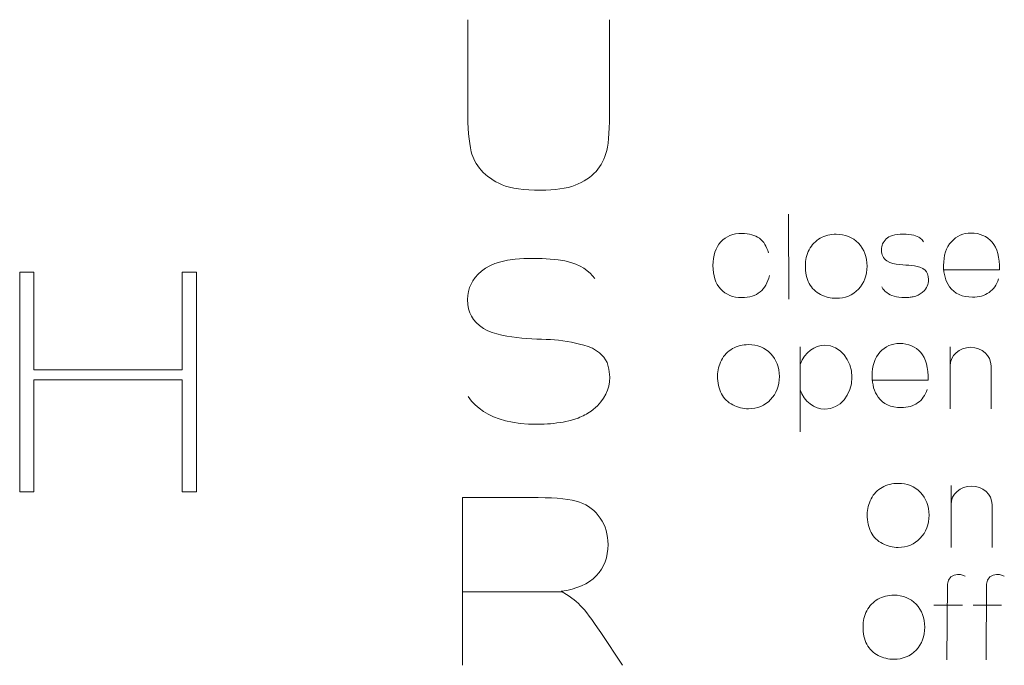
# Model space of a CAD drawing. Header units: millimetres. Extents: x 5 to 192, y 6 to 95.
# Tile 9 of 59: x 41.65 to 48.46, y 44.59 to 49.05. Entities that reach past the tile are written whole.
import ezdxf

# ---------------------------------------------------------------- set-up
doc = ezdxf.new("R2010")
doc.units = ezdxf.units.MM
doc.header["$MEASUREMENT"] = 0
doc.layers.add('Vrstva 1', color=7, linetype='Continuous')

msp = doc.modelspace()

# ---------------------------------------------------------------- linework, layer by layer
at = {"layer": 'Vrstva 1', "color": 250, "lineweight": 5}
for points, knots in [([(45.7304, 49.051), (45.7304, 49.051), (45.7304, 48.4422), (45.7304, 48.4422), (45.7304, 48.4422), (45.7304, 48.303), (45.7238, 48.2048), (45.7104, 48.1473), (45.7104, 48.1473), (45.6969, 48.0898), (45.6723, 48.0415), (45.6362, 48.0019), (45.6362, 48.0019), (45.6001, 47.9625), (45.5517, 47.9309), (45.4915, 47.9074), (45.4915, 47.9074), (45.4311, 47.8839), (45.3521, 47.8724), (45.2547, 47.8724), (45.2547, 47.8724), (45.1373, 47.8724), (45.0482, 47.885), (44.9875, 47.9107), (44.9875, 47.9107), (44.9268, 47.9363), (44.879, 47.9695), (44.8438, 48.0102), (44.8438, 48.0102), (44.8085, 48.051), (44.7853, 48.0939), (44.7742, 48.1387), (44.7742, 48.1387), (44.7578, 48.2051), (44.7498, 48.303), (44.7498, 48.4328), (44.7498, 48.4328), (44.7498, 48.4328), (44.7498, 49.051), (44.7498, 49.051)], [0, 0, 0, 0, 0.1, 0.1, 0.1, 0.1, 0.2, 0.2, 0.2, 0.2, 0.3, 0.3, 0.3, 0.3, 0.4, 0.4, 0.4, 0.4, 0.5, 0.5, 0.5, 0.5, 0.6, 0.6, 0.6, 0.6, 0.7, 0.7, 0.7, 0.7, 0.8, 0.8, 0.8, 0.8, 0.9, 0.9, 0.9, 0.9, 1, 1, 1, 1]), ([(46.834, 47.284), (46.8229, 47.2335), (46.8013, 47.1952), (46.7697, 47.1695), (46.7697, 47.1695), (46.7381, 47.1436), (46.6957, 47.1308), (46.6424, 47.1308), (46.6424, 47.1308), (46.582, 47.1308), (46.5337, 47.1503), (46.4978, 47.1894), (46.4978, 47.1894), (46.4618, 47.2284), (46.4439, 47.2826), (46.4439, 47.3518), (46.4439, 47.3518), (46.4439, 47.4217), (46.462, 47.4762), (46.498, 47.5151), (46.498, 47.5151), (46.5341, 47.5542), (46.5829, 47.5737), (46.6444, 47.5737), (46.6444, 47.5737), (46.6948, 47.5737), (46.7348, 47.5625), (46.7645, 47.5403), (46.7645, 47.5403), (46.7942, 47.5181), (46.8156, 47.4842), (46.8286, 47.4387)], [0, 0, 0, 0, 0.125, 0.125, 0.125, 0.125, 0.25, 0.25, 0.25, 0.25, 0.375, 0.375, 0.375, 0.375, 0.5, 0.5, 0.5, 0.5, 0.625, 0.625, 0.625, 0.625, 0.75, 0.75, 0.75, 0.75, 0.875, 0.875, 0.875, 0.875, 1, 1, 1, 1]), ([(47.0823, 47.3529), (47.0823, 47.3901), (47.0913, 47.4262), (47.1092, 47.4611), (47.1092, 47.4611), (47.1271, 47.4958), (47.1525, 47.5225), (47.1853, 47.5407), (47.1853, 47.5407), (47.2181, 47.5591), (47.2548, 47.5684), (47.2953, 47.5684), (47.2953, 47.5684), (47.3578, 47.5684), (47.409, 47.5475), (47.449, 47.5059), (47.449, 47.5059), (47.489, 47.4642), (47.509, 47.4116), (47.509, 47.348), (47.509, 47.348), (47.509, 47.284), (47.4888, 47.2309), (47.4485, 47.1887), (47.4485, 47.1887), (47.4081, 47.1465), (47.3574, 47.1255), (47.2961, 47.1255), (47.2961, 47.1255), (47.2581, 47.1255), (47.2221, 47.1342), (47.1877, 47.1518), (47.1877, 47.1518), (47.1533, 47.1693), (47.1271, 47.1951), (47.1092, 47.229), (47.1092, 47.229), (47.0913, 47.2629), (47.0823, 47.3042), (47.0823, 47.3529)], [0, 0, 0, 0, 0.1, 0.1, 0.1, 0.1, 0.2, 0.2, 0.2, 0.2, 0.3, 0.3, 0.3, 0.3, 0.4, 0.4, 0.4, 0.4, 0.5, 0.5, 0.5, 0.5, 0.6, 0.6, 0.6, 0.6, 0.7, 0.7, 0.7, 0.7, 0.8, 0.8, 0.8, 0.8, 0.9, 0.9, 0.9, 0.9, 1, 1, 1, 1]), ([(47.8991, 47.516), (47.8991, 47.516), (47.8887, 47.5299), (47.8887, 47.5299), (47.8887, 47.5299), (47.8887, 47.5299), (47.8739, 47.5435), (47.8739, 47.5435), (47.8739, 47.5435), (47.8739, 47.5435), (47.8659, 47.5487), (47.8659, 47.5487), (47.8659, 47.5487), (47.8659, 47.5487), (47.856, 47.5537), (47.856, 47.5537), (47.856, 47.5537), (47.856, 47.5537), (47.8443, 47.5583), (47.8443, 47.5583), (47.8443, 47.5583), (47.8443, 47.5583), (47.8307, 47.5622), (47.8307, 47.5622), (47.8307, 47.5622), (47.8307, 47.5622), (47.8155, 47.5653), (47.8155, 47.5653), (47.8155, 47.5653), (47.8155, 47.5653), (47.7791, 47.5691), (47.7791, 47.5691), (47.7791, 47.5691), (47.7791, 47.5691), (47.7369, 47.569), (47.7369, 47.569), (47.7369, 47.569), (47.7369, 47.569), (47.7176, 47.5671), (47.7176, 47.5671), (47.7176, 47.5671), (47.7176, 47.5671), (47.7001, 47.5641), (47.7001, 47.5641), (47.7001, 47.5641), (47.7001, 47.5641), (47.6845, 47.5601), (47.6845, 47.5601), (47.6845, 47.5601), (47.6845, 47.5601), (47.6709, 47.5551), (47.6709, 47.5551), (47.6709, 47.5551), (47.6709, 47.5551), (47.6593, 47.5493), (47.6593, 47.5493), (47.6593, 47.5493), (47.6593, 47.5493), (47.6494, 47.5429), (47.6494, 47.5429), (47.6494, 47.5429), (47.6494, 47.5429), (47.6407, 47.5355), (47.6407, 47.5355), (47.6407, 47.5355), (47.6407, 47.5355), (47.6329, 47.5272), (47.6329, 47.5272), (47.6329, 47.5272), (47.6329, 47.5272), (47.6263, 47.5186), (47.6263, 47.5186), (47.6263, 47.5186), (47.6263, 47.5186), (47.6209, 47.5099), (47.6209, 47.5099), (47.6209, 47.5099), (47.6209, 47.5099), (47.6165, 47.501), (47.6165, 47.501), (47.6165, 47.501), (47.6165, 47.501), (47.6132, 47.4917), (47.6132, 47.4917), (47.6132, 47.4917), (47.6132, 47.4917), (47.6108, 47.4819), (47.6108, 47.4819), (47.6108, 47.4819), (47.6108, 47.4819), (47.6093, 47.4713), (47.6093, 47.4713), (47.6093, 47.4713), (47.6093, 47.4713), (47.6088, 47.46), (47.6088, 47.46), (47.6088, 47.46), (47.6088, 47.46), (47.6095, 47.4471), (47.6095, 47.4471), (47.6095, 47.4471), (47.6095, 47.4471), (47.6112, 47.4357), (47.6112, 47.4357), (47.6112, 47.4357), (47.6112, 47.4357), (47.6139, 47.4255), (47.6139, 47.4255), (47.6139, 47.4255), (47.6139, 47.4255), (47.6176, 47.4162), (47.6176, 47.4162), (47.6176, 47.4162), (47.6176, 47.4162), (47.6223, 47.4075), (47.6223, 47.4075), (47.6223, 47.4075), (47.6223, 47.4075), (47.6282, 47.3993), (47.6282, 47.3993), (47.6282, 47.3993), (47.6282, 47.3993), (47.6356, 47.3913), (47.6356, 47.3913), (47.6356, 47.3913), (47.6356, 47.3913), (47.6449, 47.3835), (47.6449, 47.3835), (47.6449, 47.3835), (47.6955, 47.3521), (47.7711, 47.3581), (47.816, 47.353), (47.816, 47.353), (47.8441, 47.3472), (47.8661, 47.345), (47.8941, 47.3316), (47.8941, 47.3316), (47.8941, 47.3316), (47.9102, 47.3195), (47.9102, 47.3195), (47.9102, 47.3195), (47.9102, 47.3195), (47.9201, 47.3077), (47.9201, 47.3077), (47.9201, 47.3077), (47.9201, 47.3077), (47.9271, 47.2938), (47.9271, 47.2938), (47.9271, 47.2938), (47.9271, 47.2938), (47.9316, 47.2766), (47.9316, 47.2766), (47.9316, 47.2766), (47.9316, 47.2766), (47.9333, 47.2548), (47.9333, 47.2548), (47.9333, 47.2548), (47.9333, 47.2548), (47.9327, 47.2427), (47.9327, 47.2427), (47.9327, 47.2427), (47.9327, 47.2427), (47.9311, 47.2313), (47.9311, 47.2313), (47.9311, 47.2313), (47.9311, 47.2313), (47.9283, 47.2205), (47.9283, 47.2205), (47.9283, 47.2205), (47.9283, 47.2205), (47.9244, 47.2101), (47.9244, 47.2101), (47.9244, 47.2101), (47.9244, 47.2101), (47.9194, 47.1999), (47.9194, 47.1999), (47.9194, 47.1999), (47.9194, 47.1999), (47.9129, 47.1898), (47.9129, 47.1898), (47.9129, 47.1898), (47.9129, 47.1898), (47.9051, 47.1799), (47.9051, 47.1799), (47.9051, 47.1799), (47.9051, 47.1799), (47.8905, 47.1653), (47.8905, 47.1653), (47.8905, 47.1653), (47.8812, 47.158), (47.8716, 47.1522), (47.8613, 47.1472), (47.8613, 47.1472), (47.8613, 47.1472), (47.8463, 47.1415), (47.8463, 47.1415), (47.8463, 47.1415), (47.8463, 47.1415), (47.8273, 47.1366), (47.8273, 47.1366), (47.8273, 47.1366), (47.8177, 47.1348), (47.8081, 47.1334), (47.7983, 47.1323), (47.7983, 47.1323), (47.7884, 47.1315), (47.7785, 47.131), (47.7685, 47.1308), (47.7685, 47.1308), (47.7685, 47.1308), (47.7479, 47.1314), (47.7479, 47.1314), (47.7479, 47.1314), (47.7479, 47.1314), (47.729, 47.1331), (47.729, 47.1331), (47.729, 47.1331), (47.729, 47.1331), (47.7115, 47.136), (47.7115, 47.136), (47.7115, 47.136), (47.7115, 47.136), (47.6955, 47.1399), (47.6955, 47.1399), (47.6955, 47.1399), (47.6955, 47.1399), (47.6809, 47.1447), (47.6809, 47.1447), (47.6809, 47.1447), (47.6809, 47.1447), (47.6677, 47.1505), (47.6677, 47.1505), (47.6677, 47.1505), (47.6677, 47.1505), (47.6558, 47.1572), (47.6558, 47.1572), (47.6558, 47.1572), (47.6558, 47.1572), (47.6449, 47.1648), (47.6449, 47.1648), (47.6449, 47.1648), (47.6449, 47.1648), (47.6349, 47.1732), (47.6349, 47.1732), (47.6349, 47.1732), (47.6349, 47.1732), (47.6259, 47.1824), (47.6259, 47.1824), (47.6259, 47.1824), (47.6259, 47.1824), (47.6179, 47.1921), (47.6179, 47.1921), (47.6179, 47.1921), (47.6179, 47.1921), (47.61, 47.2043), (47.61, 47.2043)], [0, 0, 0, 0, 0.015625, 0.015625, 0.015625, 0.015625, 0.03125, 0.03125, 0.03125, 0.03125, 0.046875, 0.046875, 0.046875, 0.046875, 0.0625, 0.0625, 0.0625, 0.0625, 0.078125, 0.078125, 0.078125, 0.078125, 0.09375, 0.09375, 0.09375, 0.09375, 0.109375, 0.109375, 0.109375, 0.109375, 0.125, 0.125, 0.125, 0.125, 0.140625, 0.140625, 0.140625, 0.140625, 0.15625, 0.15625, 0.15625, 0.15625, 0.171875, 0.171875, 0.171875, 0.171875, 0.1875, 0.1875, 0.1875, 0.1875, 0.203125, 0.203125, 0.203125, 0.203125, 0.21875, 0.21875, 0.21875, 0.21875, 0.234375, 0.234375, 0.234375, 0.234375, 0.25, 0.25, 0.25, 0.25, 0.265625, 0.265625, 0.265625, 0.265625, 0.28125, 0.28125, 0.28125, 0.28125, 0.296875, 0.296875, 0.296875, 0.296875, 0.3125, 0.3125, 0.3125, 0.3125, 0.328125, 0.328125, 0.328125, 0.328125, 0.34375, 0.34375, 0.34375, 0.34375, 0.359375, 0.359375, 0.359375, 0.359375, 0.375, 0.375, 0.375, 0.375, 0.390625, 0.390625, 0.390625, 0.390625, 0.40625, 0.40625, 0.40625, 0.40625, 0.421875, 0.421875, 0.421875, 0.421875, 0.4375, 0.4375, 0.4375, 0.4375, 0.453125, 0.453125, 0.453125, 0.453125, 0.46875, 0.46875, 0.46875, 0.46875, 0.484375, 0.484375, 0.484375, 0.484375, 0.5, 0.5, 0.5, 0.5, 0.515625, 0.515625, 0.515625, 0.515625, 0.53125, 0.53125, 0.53125, 0.53125, 0.546875, 0.546875, 0.546875, 0.546875, 0.5625, 0.5625, 0.5625, 0.5625, 0.578125, 0.578125, 0.578125, 0.578125, 0.59375, 0.59375, 0.59375, 0.59375, 0.609375, 0.609375, 0.609375, 0.609375, 0.625, 0.625, 0.625, 0.625, 0.640625, 0.640625, 0.640625, 0.640625, 0.65625, 0.65625, 0.65625, 0.65625, 0.671875, 0.671875, 0.671875, 0.671875, 0.6875, 0.6875, 0.6875, 0.6875, 0.703125, 0.703125, 0.703125, 0.703125, 0.71875, 0.71875, 0.71875, 0.71875, 0.734375, 0.734375, 0.734375, 0.734375, 0.75, 0.75, 0.75, 0.75, 0.765625, 0.765625, 0.765625, 0.765625, 0.78125, 0.78125, 0.78125, 0.78125, 0.796875, 0.796875, 0.796875, 0.796875, 0.8125, 0.8125, 0.8125, 0.8125, 0.828125, 0.828125, 0.828125, 0.828125, 0.84375, 0.84375, 0.84375, 0.84375, 0.859375, 0.859375, 0.859375, 0.859375, 0.875, 0.875, 0.875, 0.875, 0.890625, 0.890625, 0.890625, 0.890625, 0.90625, 0.90625, 0.90625, 0.90625, 0.921875, 0.921875, 0.921875, 0.921875, 0.9375, 0.9375, 0.9375, 0.9375, 0.953125, 0.953125, 0.953125, 0.953125, 0.96875, 0.96875, 0.96875, 0.96875, 0.984375, 0.984375, 0.984375, 0.984375, 1, 1, 1, 1]), ([(48.4177, 47.2592), (48.4036, 47.2182), (48.3815, 47.187), (48.3512, 47.1656), (48.3512, 47.1656), (48.321, 47.1441), (48.2832, 47.1335), (48.2377, 47.1335), (48.2377, 47.1335), (48.1659, 47.1335), (48.1127, 47.1574), (48.0782, 47.2057), (48.0782, 47.2057), (48.0509, 47.2442), (48.0372, 47.2929), (48.0372, 47.3517), (48.0372, 47.3517), (48.0372, 47.4219), (48.0552, 47.4769), (48.091, 47.5167), (48.091, 47.5167), (48.1268, 47.5565), (48.1721, 47.5764), (48.2268, 47.5764), (48.2268, 47.5764), (48.2884, 47.5764), (48.3369, 47.5555), (48.3725, 47.5138), (48.3725, 47.5138), (48.4079, 47.4722), (48.425, 47.4084), (48.4235, 47.3225), (48.4235, 47.3225), (48.4235, 47.3225), (48.038, 47.3225), (48.038, 47.3225)], [0, 0, 0, 0, 0.111111, 0.111111, 0.111111, 0.111111, 0.222222, 0.222222, 0.222222, 0.222222, 0.333333, 0.333333, 0.333333, 0.333333, 0.444444, 0.444444, 0.444444, 0.444444, 0.555556, 0.555556, 0.555556, 0.555556, 0.666667, 0.666667, 0.666667, 0.666667, 0.777778, 0.777778, 0.777778, 0.777778, 0.888889, 0.888889, 0.888889, 0.888889, 1, 1, 1, 1]), ([(45.6274, 47.2629), (45.6274, 47.2629), (45.596, 47.2992), (45.596, 47.2992), (45.596, 47.2992), (45.596, 47.2992), (45.5511, 47.3347), (45.5511, 47.3347), (45.5511, 47.3347), (45.5511, 47.3347), (45.5269, 47.3484), (45.5269, 47.3484), (45.5269, 47.3484), (45.5269, 47.3484), (45.4971, 47.3615), (45.4971, 47.3615), (45.4971, 47.3615), (45.4971, 47.3615), (45.4616, 47.3733), (45.4616, 47.3733), (45.4616, 47.3733), (45.4616, 47.3733), (45.4205, 47.3836), (45.4205, 47.3836), (45.4205, 47.3836), (45.4205, 47.3836), (45.3745, 47.3918), (45.3745, 47.3918), (45.3745, 47.3918), (45.3745, 47.3918), (45.2643, 47.4018), (45.2643, 47.4018), (45.2643, 47.4018), (45.2643, 47.4018), (45.1366, 47.4014), (45.1366, 47.4014), (45.1366, 47.4014), (45.1366, 47.4014), (45.0782, 47.3966), (45.0782, 47.3966), (45.0782, 47.3966), (45.0782, 47.3966), (45.0253, 47.3887), (45.0253, 47.3887), (45.0253, 47.3887), (45.0253, 47.3887), (44.9782, 47.3781), (44.9782, 47.3781), (44.9782, 47.3781), (44.9782, 47.3781), (44.9372, 47.365), (44.9372, 47.365), (44.9372, 47.365), (44.9372, 47.365), (44.9019, 47.35), (44.9019, 47.35), (44.9019, 47.35), (44.9019, 47.35), (44.872, 47.3331), (44.872, 47.3331), (44.872, 47.3331), (44.872, 47.3331), (44.8458, 47.3138), (44.8458, 47.3138), (44.8458, 47.3138), (44.8458, 47.3138), (44.8222, 47.2922), (44.8222, 47.2922), (44.8222, 47.2922), (44.8222, 47.2922), (44.802, 47.2697), (44.802, 47.2697), (44.802, 47.2697), (44.802, 47.2697), (44.7857, 47.2468), (44.7857, 47.2468), (44.7857, 47.2468), (44.7857, 47.2468), (44.7726, 47.2235), (44.7726, 47.2235), (44.7726, 47.2235), (44.7726, 47.2235), (44.7626, 47.1993), (44.7626, 47.1993), (44.7626, 47.1993), (44.7626, 47.1993), (44.7553, 47.1735), (44.7553, 47.1735), (44.7553, 47.1735), (44.7553, 47.1735), (44.7508, 47.1459), (44.7508, 47.1459), (44.7508, 47.1459), (44.7508, 47.1459), (44.7493, 47.1163), (44.7493, 47.1163), (44.7493, 47.1163), (44.7493, 47.1163), (44.7512, 47.0827), (44.7512, 47.0827), (44.7512, 47.0827), (44.7512, 47.0827), (44.7563, 47.0528), (44.7563, 47.0528), (44.7563, 47.0528), (44.7563, 47.0528), (44.7646, 47.026), (44.7646, 47.026), (44.7646, 47.026), (44.7646, 47.026), (44.7757, 47.0018), (44.7757, 47.0018), (44.7757, 47.0018), (44.7757, 47.0018), (44.79, 46.9791), (44.79, 46.9791), (44.79, 46.9791), (44.79, 46.9791), (44.808, 46.9576), (44.808, 46.9576), (44.808, 46.9576), (44.808, 46.9576), (44.8303, 46.9367), (44.8303, 46.9367), (44.8303, 46.9367), (44.8303, 46.9367), (44.8583, 46.9161), (44.8583, 46.9161), (44.8583, 46.9161), (45.0114, 46.8342), (45.2402, 46.8498), (45.3759, 46.8364), (45.3759, 46.8364), (45.461, 46.8214), (45.5274, 46.8157), (45.6122, 46.7805), (45.6122, 46.7805), (45.6122, 46.7805), (45.6611, 46.7489), (45.6611, 46.7489), (45.6611, 46.7489), (45.6611, 46.7489), (45.6909, 46.7179), (45.6909, 46.7179), (45.6909, 46.7179), (45.6909, 46.7179), (45.7121, 46.6817), (45.7121, 46.6817), (45.7121, 46.6817), (45.7121, 46.6817), (45.7258, 46.6367), (45.7258, 46.6367), (45.7258, 46.6367), (45.7258, 46.6367), (45.7309, 46.5796), (45.7309, 46.5796), (45.7309, 46.5796), (45.7309, 46.5796), (45.7292, 46.5481), (45.7292, 46.5481), (45.7292, 46.5481), (45.7292, 46.5481), (45.7241, 46.5183), (45.7241, 46.5183), (45.7241, 46.5183), (45.7241, 46.5183), (45.7157, 46.4899), (45.7157, 46.4899), (45.7157, 46.4899), (45.7157, 46.4899), (45.704, 46.4627), (45.704, 46.4627), (45.704, 46.4627), (45.704, 46.4627), (45.6887, 46.436), (45.6887, 46.436), (45.6887, 46.436), (45.6887, 46.436), (45.6692, 46.4096), (45.6692, 46.4096), (45.6692, 46.4096), (45.6692, 46.4096), (45.6457, 46.3836), (45.6457, 46.3836), (45.6457, 46.3836), (45.6457, 46.3836), (45.6015, 46.3454), (45.6015, 46.3454), (45.6015, 46.3454), (45.5733, 46.3263), (45.5443, 46.3112), (45.5131, 46.2982), (45.5131, 46.2982), (45.5131, 46.2982), (45.4678, 46.2832), (45.4678, 46.2832), (45.4678, 46.2832), (45.4678, 46.2832), (45.4103, 46.2706), (45.4103, 46.2706), (45.4103, 46.2706), (45.3812, 46.2658), (45.3521, 46.2621), (45.3224, 46.2592), (45.3224, 46.2592), (45.2924, 46.2572), (45.2625, 46.2559), (45.2323, 46.2553), (45.2323, 46.2553), (45.2323, 46.2553), (45.17, 46.2568), (45.17, 46.2568), (45.17, 46.2568), (45.17, 46.2568), (45.1128, 46.2614), (45.1128, 46.2614), (45.1128, 46.2614), (45.1128, 46.2614), (45.06, 46.2688), (45.06, 46.2688), (45.06, 46.2688), (45.06, 46.2688), (45.0116, 46.279), (45.0116, 46.279), (45.0116, 46.279), (45.0116, 46.279), (44.9674, 46.2918), (44.9674, 46.2918), (44.9674, 46.2918), (44.9674, 46.2918), (44.9274, 46.3069), (44.9274, 46.3069), (44.9274, 46.3069), (44.9274, 46.3069), (44.8913, 46.3243), (44.8913, 46.3243), (44.8913, 46.3243), (44.8913, 46.3243), (44.8583, 46.3442), (44.8583, 46.3442), (44.8583, 46.3442), (44.8583, 46.3442), (44.8282, 46.3663), (44.8282, 46.3663), (44.8282, 46.3663), (44.8282, 46.3663), (44.8009, 46.3903), (44.8009, 46.3903), (44.8009, 46.3903), (44.8009, 46.3903), (44.7767, 46.4158), (44.7767, 46.4158), (44.7767, 46.4158), (44.7767, 46.4158), (44.7527, 46.4476), (44.7527, 46.4476)], [0, 0, 0, 0, 0.015625, 0.015625, 0.015625, 0.015625, 0.03125, 0.03125, 0.03125, 0.03125, 0.046875, 0.046875, 0.046875, 0.046875, 0.0625, 0.0625, 0.0625, 0.0625, 0.078125, 0.078125, 0.078125, 0.078125, 0.09375, 0.09375, 0.09375, 0.09375, 0.109375, 0.109375, 0.109375, 0.109375, 0.125, 0.125, 0.125, 0.125, 0.140625, 0.140625, 0.140625, 0.140625, 0.15625, 0.15625, 0.15625, 0.15625, 0.171875, 0.171875, 0.171875, 0.171875, 0.1875, 0.1875, 0.1875, 0.1875, 0.203125, 0.203125, 0.203125, 0.203125, 0.21875, 0.21875, 0.21875, 0.21875, 0.234375, 0.234375, 0.234375, 0.234375, 0.25, 0.25, 0.25, 0.25, 0.265625, 0.265625, 0.265625, 0.265625, 0.28125, 0.28125, 0.28125, 0.28125, 0.296875, 0.296875, 0.296875, 0.296875, 0.3125, 0.3125, 0.3125, 0.3125, 0.328125, 0.328125, 0.328125, 0.328125, 0.34375, 0.34375, 0.34375, 0.34375, 0.359375, 0.359375, 0.359375, 0.359375, 0.375, 0.375, 0.375, 0.375, 0.390625, 0.390625, 0.390625, 0.390625, 0.40625, 0.40625, 0.40625, 0.40625, 0.421875, 0.421875, 0.421875, 0.421875, 0.4375, 0.4375, 0.4375, 0.4375, 0.453125, 0.453125, 0.453125, 0.453125, 0.46875, 0.46875, 0.46875, 0.46875, 0.484375, 0.484375, 0.484375, 0.484375, 0.5, 0.5, 0.5, 0.5, 0.515625, 0.515625, 0.515625, 0.515625, 0.53125, 0.53125, 0.53125, 0.53125, 0.546875, 0.546875, 0.546875, 0.546875, 0.5625, 0.5625, 0.5625, 0.5625, 0.578125, 0.578125, 0.578125, 0.578125, 0.59375, 0.59375, 0.59375, 0.59375, 0.609375, 0.609375, 0.609375, 0.609375, 0.625, 0.625, 0.625, 0.625, 0.640625, 0.640625, 0.640625, 0.640625, 0.65625, 0.65625, 0.65625, 0.65625, 0.671875, 0.671875, 0.671875, 0.671875, 0.6875, 0.6875, 0.6875, 0.6875, 0.703125, 0.703125, 0.703125, 0.703125, 0.71875, 0.71875, 0.71875, 0.71875, 0.734375, 0.734375, 0.734375, 0.734375, 0.75, 0.75, 0.75, 0.75, 0.765625, 0.765625, 0.765625, 0.765625, 0.78125, 0.78125, 0.78125, 0.78125, 0.796875, 0.796875, 0.796875, 0.796875, 0.8125, 0.8125, 0.8125, 0.8125, 0.828125, 0.828125, 0.828125, 0.828125, 0.84375, 0.84375, 0.84375, 0.84375, 0.859375, 0.859375, 0.859375, 0.859375, 0.875, 0.875, 0.875, 0.875, 0.890625, 0.890625, 0.890625, 0.890625, 0.90625, 0.90625, 0.90625, 0.90625, 0.921875, 0.921875, 0.921875, 0.921875, 0.9375, 0.9375, 0.9375, 0.9375, 0.953125, 0.953125, 0.953125, 0.953125, 0.96875, 0.96875, 0.96875, 0.96875, 0.984375, 0.984375, 0.984375, 0.984375, 1, 1, 1, 1]), ([(41.6545, 45.7872), (41.6545, 45.7872), (41.7518, 45.7872), (41.7518, 45.7872), (41.7518, 45.7872), (41.7518, 45.7872), (41.7518, 46.5618), (41.7518, 46.5618), (41.7518, 46.5618), (41.7518, 46.5618), (42.7779, 46.5618), (42.7779, 46.5618), (42.7779, 46.5618), (42.7779, 46.5618), (42.7779, 45.7872), (42.7779, 45.7872), (42.7779, 45.7872), (42.7779, 45.7872), (42.8752, 45.7872), (42.8752, 45.7872), (42.8752, 45.7872), (42.8752, 45.7872), (42.8752, 47.306), (42.8752, 47.306), (42.8752, 47.306), (42.8752, 47.306), (42.7779, 47.306), (42.7779, 47.306), (42.7779, 47.306), (42.7779, 47.306), (42.7779, 46.6309), (42.7779, 46.6309), (42.7779, 46.6309), (42.7779, 46.6309), (41.7518, 46.6309), (41.7518, 46.6309), (41.7518, 46.6309), (41.7518, 46.6309), (41.7518, 47.306), (41.7518, 47.306), (41.7518, 47.306), (41.7518, 47.306), (41.6545, 47.306), (41.6545, 47.306), (41.6545, 47.306), (41.6545, 47.306), (41.6545, 45.7872), (41.6545, 45.7872)], [0, 0, 0, 0, 0.083333, 0.083333, 0.083333, 0.083333, 0.166667, 0.166667, 0.166667, 0.166667, 0.25, 0.25, 0.25, 0.25, 0.333333, 0.333333, 0.333333, 0.333333, 0.416667, 0.416667, 0.416667, 0.416667, 0.5, 0.5, 0.5, 0.5, 0.583333, 0.583333, 0.583333, 0.583333, 0.666667, 0.666667, 0.666667, 0.666667, 0.75, 0.75, 0.75, 0.75, 0.833333, 0.833333, 0.833333, 0.833333, 0.916667, 0.916667, 0.916667, 0.916667, 1, 1, 1, 1]), ([(46.4761, 46.5898), (46.4761, 46.627), (46.4851, 46.6631), (46.5029, 46.698), (46.5029, 46.698), (46.5209, 46.7327), (46.5462, 46.7594), (46.579, 46.7776), (46.579, 46.7776), (46.6119, 46.796), (46.6485, 46.8053), (46.6891, 46.8053), (46.6891, 46.8053), (46.7515, 46.8053), (46.8028, 46.7845), (46.8428, 46.7428), (46.8428, 46.7428), (46.8828, 46.7011), (46.9027, 46.6485), (46.9027, 46.5849), (46.9027, 46.5849), (46.9027, 46.5209), (46.8825, 46.4678), (46.8423, 46.4256), (46.8423, 46.4256), (46.8019, 46.3834), (46.7511, 46.3624), (46.6899, 46.3624), (46.6899, 46.3624), (46.6519, 46.3624), (46.6159, 46.3711), (46.5814, 46.3887), (46.5814, 46.3887), (46.547, 46.4063), (46.5209, 46.432), (46.5029, 46.4659), (46.5029, 46.4659), (46.4851, 46.4998), (46.4761, 46.5411), (46.4761, 46.5898)], [0, 0, 0, 0, 0.1, 0.1, 0.1, 0.1, 0.2, 0.2, 0.2, 0.2, 0.3, 0.3, 0.3, 0.3, 0.4, 0.4, 0.4, 0.4, 0.5, 0.5, 0.5, 0.5, 0.6, 0.6, 0.6, 0.6, 0.7, 0.7, 0.7, 0.7, 0.8, 0.8, 0.8, 0.8, 0.9, 0.9, 0.9, 0.9, 1, 1, 1, 1]), ([(47.0484, 46.6734), (47.0791, 46.751), (47.1451, 46.8007), (47.2176, 46.8007), (47.2176, 46.8007), (47.3206, 46.8007), (47.4041, 46.7019), (47.4041, 46.5801), (47.4041, 46.5801), (47.4041, 46.4583), (47.3206, 46.3596), (47.2176, 46.3596), (47.2176, 46.3596), (47.1427, 46.3596), (47.075, 46.4125), (47.0458, 46.494)], [0, 0, 0, 0, 0.25, 0.25, 0.25, 0.25, 0.5, 0.5, 0.5, 0.5, 0.75, 0.75, 0.75, 0.75, 1, 1, 1, 1]), ([(47.9245, 46.4961), (47.9104, 46.4551), (47.8883, 46.4239), (47.858, 46.4025), (47.858, 46.4025), (47.8279, 46.381), (47.79, 46.3704), (47.7445, 46.3704), (47.7445, 46.3704), (47.6727, 46.3704), (47.6195, 46.3944), (47.585, 46.4426), (47.585, 46.4426), (47.5577, 46.4811), (47.544, 46.5299), (47.544, 46.5886), (47.544, 46.5886), (47.544, 46.6588), (47.562, 46.7139), (47.5979, 46.7536), (47.5979, 46.7536), (47.6336, 46.7934), (47.6789, 46.8133), (47.7337, 46.8133), (47.7337, 46.8133), (47.7952, 46.8133), (47.8437, 46.7924), (47.8793, 46.7508), (47.8793, 46.7508), (47.9148, 46.7091), (47.9318, 46.6454), (47.9303, 46.5594), (47.9303, 46.5594), (47.9303, 46.5594), (47.5448, 46.5594), (47.5448, 46.5594)], [0, 0, 0, 0, 0.111111, 0.111111, 0.111111, 0.111111, 0.222222, 0.222222, 0.222222, 0.222222, 0.333333, 0.333333, 0.333333, 0.333333, 0.444444, 0.444444, 0.444444, 0.444444, 0.555556, 0.555556, 0.555556, 0.555556, 0.666667, 0.666667, 0.666667, 0.666667, 0.777778, 0.777778, 0.777778, 0.777778, 0.888889, 0.888889, 0.888889, 0.888889, 1, 1, 1, 1]), ([(48.0824, 46.6596), (48.0824, 46.7298), (48.1458, 46.7868), (48.2239, 46.7868), (48.2239, 46.7868), (48.3021, 46.7868), (48.3655, 46.7298), (48.3655, 46.6596)], [0, 0, 0, 0, 0.5, 0.5, 0.5, 0.5, 1, 1, 1, 1]), ([(47.51, 45.6314), (47.51, 45.6686), (47.519, 45.7047), (47.5369, 45.7396), (47.5369, 45.7396), (47.5548, 45.7743), (47.5802, 45.801), (47.613, 45.8192), (47.613, 45.8192), (47.6458, 45.8376), (47.6825, 45.8469), (47.723, 45.8469), (47.723, 45.8469), (47.7855, 45.8469), (47.8368, 45.8261), (47.8768, 45.7844), (47.8768, 45.7844), (47.9168, 45.7427), (47.9367, 45.6901), (47.9367, 45.6265), (47.9367, 45.6265), (47.9367, 45.5625), (47.9165, 45.5094), (47.8762, 45.4672), (47.8762, 45.4672), (47.8358, 45.425), (47.7851, 45.404), (47.7238, 45.404), (47.7238, 45.404), (47.6858, 45.404), (47.6498, 45.4127), (47.6154, 45.4303), (47.6154, 45.4303), (47.581, 45.4479), (47.5548, 45.4736), (47.5369, 45.5075), (47.5369, 45.5075), (47.519, 45.5414), (47.51, 45.5827), (47.51, 45.6314)], [0, 0, 0, 0, 0.1, 0.1, 0.1, 0.1, 0.2, 0.2, 0.2, 0.2, 0.3, 0.3, 0.3, 0.3, 0.4, 0.4, 0.4, 0.4, 0.5, 0.5, 0.5, 0.5, 0.6, 0.6, 0.6, 0.6, 0.7, 0.7, 0.7, 0.7, 0.8, 0.8, 0.8, 0.8, 0.9, 0.9, 0.9, 0.9, 1, 1, 1, 1]), ([(48.0889, 45.7012), (48.0889, 45.7714), (48.1523, 45.8284), (48.2304, 45.8284), (48.2304, 45.8284), (48.3086, 45.8284), (48.372, 45.7714), (48.372, 45.7012)], [0, 0, 0, 0, 0.5, 0.5, 0.5, 0.5, 1, 1, 1, 1]), ([(44.7132, 44.5894), (44.7132, 44.5894), (44.7132, 45.7483), (44.7132, 45.7483), (44.7132, 45.7483), (44.7132, 45.7483), (45.2361, 45.7483), (45.2361, 45.7483), (45.2361, 45.7483), (45.3676, 45.7483), (45.4629, 45.7378), (45.5225, 45.717), (45.5225, 45.717), (45.5821, 45.6962), (45.6299, 45.6593), (45.6657, 45.6061), (45.6657, 45.6061), (45.7015, 45.5527), (45.7193, 45.492), (45.7193, 45.4234), (45.7193, 45.4234), (45.7193, 45.3365), (45.692, 45.2645), (45.6379, 45.2078), (45.6379, 45.2078), (45.5838, 45.1515), (45.5025, 45.1155), (45.3945, 45.101), (45.3945, 45.101), (45.4483, 45.0713), (45.4927, 45.0389), (45.5277, 45.0036), (45.5277, 45.0036), (45.5626, 44.9682), (45.6096, 44.9056), (45.6689, 44.8155), (45.6689, 44.8155), (45.6689, 44.8155), (45.8192, 44.5894), (45.8192, 44.5894)], [0, 0, 0, 0, 0.1, 0.1, 0.1, 0.1, 0.2, 0.2, 0.2, 0.2, 0.3, 0.3, 0.3, 0.3, 0.4, 0.4, 0.4, 0.4, 0.5, 0.5, 0.5, 0.5, 0.6, 0.6, 0.6, 0.6, 0.7, 0.7, 0.7, 0.7, 0.8, 0.8, 0.8, 0.8, 0.9, 0.9, 0.9, 0.9, 1, 1, 1, 1]), ([(48.0608, 44.6272), (48.0608, 44.6272), (48.0648, 45.1504), (48.0648, 45.1504), (48.0648, 45.1504), (48.0648, 45.1504), (48.0715, 45.1774), (48.0715, 45.1774), (48.0715, 45.1774), (48.0715, 45.1774), (48.0876, 45.2001), (48.0876, 45.2001), (48.0876, 45.2001), (48.0876, 45.2001), (48.1104, 45.2115), (48.1104, 45.2115), (48.1104, 45.2115), (48.1104, 45.2115), (48.1333, 45.2158), (48.1333, 45.2158), (48.1333, 45.2158), (48.1333, 45.2158), (48.1534, 45.2158), (48.1534, 45.2158), (48.1534, 45.2158), (48.1534, 45.2158), (48.1869, 45.2046), (48.1869, 45.2046)], [0, 0, 0, 0, 0.142857, 0.142857, 0.142857, 0.142857, 0.285714, 0.285714, 0.285714, 0.285714, 0.428571, 0.428571, 0.428571, 0.428571, 0.571429, 0.571429, 0.571429, 0.571429, 0.714286, 0.714286, 0.714286, 0.714286, 0.857143, 0.857143, 0.857143, 0.857143, 1, 1, 1, 1]), ([(48.3307, 44.6272), (48.3307, 44.6272), (48.3348, 45.1504), (48.3348, 45.1504), (48.3348, 45.1504), (48.3348, 45.1504), (48.3415, 45.1774), (48.3415, 45.1774), (48.3415, 45.1774), (48.3415, 45.1774), (48.3576, 45.2001), (48.3576, 45.2001), (48.3576, 45.2001), (48.3576, 45.2001), (48.3804, 45.2115), (48.3804, 45.2115), (48.3804, 45.2115), (48.3804, 45.2115), (48.4032, 45.2158), (48.4032, 45.2158), (48.4032, 45.2158), (48.4032, 45.2158), (48.4233, 45.2158), (48.4233, 45.2158), (48.4233, 45.2158), (48.4233, 45.2158), (48.4569, 45.2046), (48.4569, 45.2046)], [0, 0, 0, 0, 0.142857, 0.142857, 0.142857, 0.142857, 0.285714, 0.285714, 0.285714, 0.285714, 0.428571, 0.428571, 0.428571, 0.428571, 0.571429, 0.571429, 0.571429, 0.571429, 0.714286, 0.714286, 0.714286, 0.714286, 0.857143, 0.857143, 0.857143, 0.857143, 1, 1, 1, 1]), ([(47.4808, 44.8585), (47.4808, 44.8957), (47.4898, 44.9318), (47.5076, 44.9667), (47.5076, 44.9667), (47.5255, 45.0014), (47.5509, 45.0281), (47.5837, 45.0463), (47.5837, 45.0463), (47.6166, 45.0647), (47.6532, 45.074), (47.6938, 45.074), (47.6938, 45.074), (47.7562, 45.074), (47.8075, 45.0532), (47.8475, 45.0115), (47.8475, 45.0115), (47.8875, 44.9698), (47.9074, 44.9172), (47.9074, 44.8536), (47.9074, 44.8536), (47.9074, 44.7896), (47.8872, 44.7365), (47.847, 44.6943), (47.847, 44.6943), (47.8066, 44.6521), (47.7558, 44.6311), (47.6946, 44.6311), (47.6946, 44.6311), (47.6566, 44.6311), (47.6205, 44.6398), (47.5861, 44.6574), (47.5861, 44.6574), (47.5517, 44.675), (47.5255, 44.7007), (47.5076, 44.7346), (47.5076, 44.7346), (47.4898, 44.7685), (47.4808, 44.8098), (47.4808, 44.8585)], [0, 0, 0, 0, 0.1, 0.1, 0.1, 0.1, 0.2, 0.2, 0.2, 0.2, 0.3, 0.3, 0.3, 0.3, 0.4, 0.4, 0.4, 0.4, 0.5, 0.5, 0.5, 0.5, 0.6, 0.6, 0.6, 0.6, 0.7, 0.7, 0.7, 0.7, 0.8, 0.8, 0.8, 0.8, 0.9, 0.9, 0.9, 0.9, 1, 1, 1, 1])]:
    msp.add_open_spline(points, degree=3, knots=knots, dxfattribs=at)
for points in [[(46.9664, 47.7068), (46.9664, 47.7068), (46.9677, 47.1192), (46.9677, 47.1192)], [(47.0465, 46.7905), (47.0465, 46.7905), (47.0465, 46.2023), (47.0465, 46.2023)], [(48.0825, 46.7906), (48.0825, 46.7906), (48.0825, 46.3615), (48.0825, 46.3615)], [(48.3656, 46.6641), (48.3656, 46.6641), (48.3656, 46.3615), (48.3656, 46.3615)], [(48.089, 45.8322), (48.089, 45.8322), (48.089, 45.4031), (48.089, 45.4031)], [(48.3721, 45.7057), (48.3721, 45.7057), (48.3721, 45.4031), (48.3721, 45.4031)], [(45.4061, 45.0982), (45.4061, 45.0982), (44.7109, 45.0982), (44.7109, 45.0982)], [(47.9709, 45.004), (47.9709, 45.004), (48.1681, 45.004), (48.1681, 45.004)], [(48.2409, 45.004), (48.2409, 45.004), (48.438, 45.004), (48.438, 45.004)]]:
    msp.add_open_spline(points, degree=3, dxfattribs=at)

doc.saveas('drawing.dxf')
